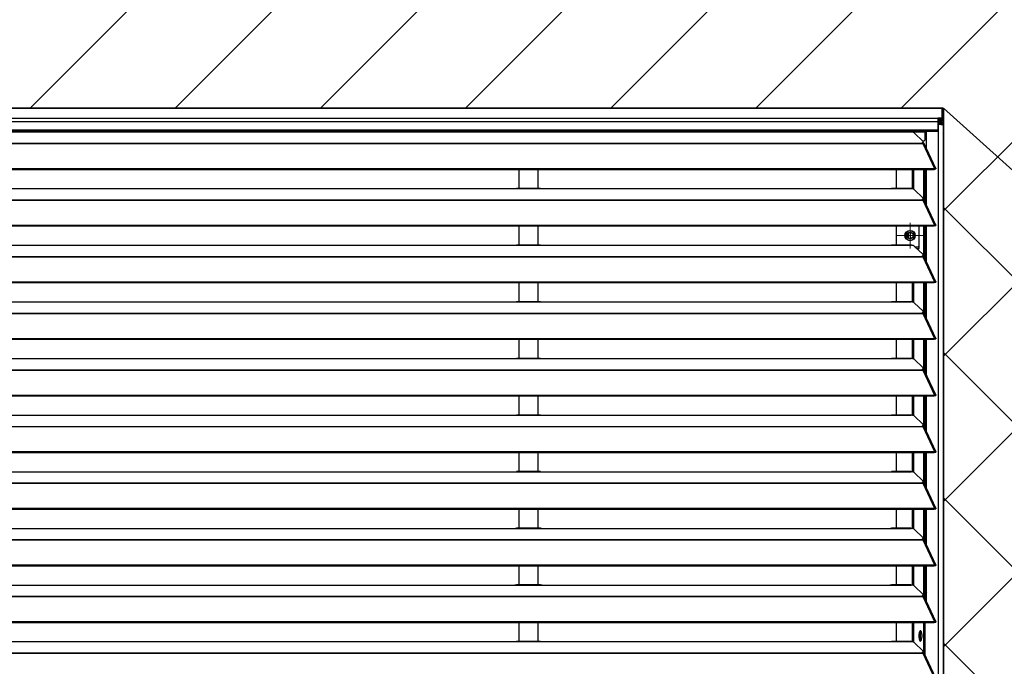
# Model space of a CAD drawing. Header units: millimetres. Extents: x 0 to 39025, y -31299 to 8400.
# Tile 207 of 209: x 15858 to 16619, y 6934 to 7433. Entities that reach past the tile are written whole.
import ezdxf

# ---------------------------------------------------------------- set-up
doc = ezdxf.new("R2010")
doc.units = ezdxf.units.MM
doc.layers.add('ODMIKI funkcionalni', color=253, linetype='Continuous')
doc.layers.add('ODMIKI varnostni', color=252, linetype='Continuous')

# ---------------------------------------------------------------- blocks, each defined once
blk = doc.blocks.new('SW_CENTERMARKSYMBOL_23')
at = {"color": 0, "linetype": 'Continuous', "lineweight": 18}
for p, q in [((0, 2.5), (0, 4.9585)), ((-2.5, 0), (-4.9585, 0)), ((0, 0), (-2.5, 0)), ((0, 0), (0, 2.5)), ((0, 0), (0, -2.5)), ((0, 0), (2.5, 0)), ((2.5, 0), (4.9585, 0)), ((0, -2.5), (0, -4.9585))]:
    blk.add_line(p, q, dxfattribs=at)
blk = doc.blocks.new('Adapt 2 S (zadaj)')
at = {"linetype": 'Continuous'}
for p, q in [((1148.95, 898.29), (1.05, 898.29)), ((1.05, 898.29), (1148.95, 898.29)), ((1148.95, 898.29), (1148.95, 898.27)), ((1148.95, 898.29), (1148.95, 898.29)), ((1148.95, 890.55), (1148.95, 898.27)), ((1150, 889.5), (1150, 897.22)), ((1.05, 890.55), (1148.95, 890.55)), ((1145.5, 887.65), (4.5, 887.65)), ((1148.95, 890.55), (1145.5, 890.55)), ((1145.5, 890.55), (1145.5, 887.65)), ((1148.95, 889.55), (1145.5, 889.55)), ((1145.85, 889.45), (1145.5, 889.46)), ((1145.85, 888.45), (1145.5, 888.46)), ((1145.5, 887.65), (1145.5, 881.54)), ((1146.1, 887.33), (1145.5, 887.37)), ((1146.1, 886.33), (1145.5, 886.37)), ((1147.05, 886.03), (1145.5, 886.14)), ((1146.1, 886.03), (1145.5, 886.07)), ((1145.85, 889.45), (1145.85, 888.45)), ((1145.85, 889.45), (1148.95, 889.45)), ((1145.85, 888.45), (1148.95, 888.45)), ((1148, 887.34), (1146.1, 887.33)), ((1146.1, 886.33), (1146.1, 887.33)), ((1148, 886.34), (1146.1, 886.33)), ((1146.1, 886.03), (1147.05, 886.03)), ((1146.1, 16.6), (1146.1, 886.03)), ((1148, 885.73), (1147.99, 885.73)), ((1148, 888.45), (1148, 887.34)), ((1148, 887.34), (1148, 886.34)), ((1148.95, 890.55), (1148.95, 890.55)), ((1148.95, 890.55), (1148.95, 889.55)), ((1148.95, 889.45), (1148.95, 889.55)), ((1148.95, 889.45), (1148.95, 888.45)), ((1150, 889.5), (1150, 885.35)), ((1150, 16.6), (1150, 885.35)), ((4.5, 881.54), (1145.5, 881.54)), ((4.5, 880.49), (1145.5, 880.49)), ((247, 879.85), (818, 879.85)), ((818, 879.85), (840, 879.85)), ((838.31, 879.93), (819.65, 879.93)), ((840, 879.85), (1108, 879.85)), ((1098.95, 879.85), (1098.95, 880.49)), ((1105.75, 879.85), (1105.75, 880.49)), ((1105.75, 879.85), (1108, 879.85)), ((1108, 879.85), (1125, 879.85)), ((1124.76, 879.93), (1109.65, 879.93)), ((1113.75, 880.49), (1113.75, 879.93)), ((1125.36, 879.85), (1130.75, 879.85)), ((1127.16, 879.23), (1134.16, 872.58)), ((1130.75, 879.85), (1130.75, 880.49)), ((1130.75, 879.85), (1135.75, 879.85)), ((1135.75, 879.85), (1135.75, 880.49)), ((1135.75, 873.85), (1135.75, 879.85)), ((1136.71, 867.36), (1136.71, 880.49)), ((1145.5, 881.54), (1145.5, 880.49)), ((16.21, 871.18), (1133.33, 871.18)), ((16.21, 870.96), (1133.33, 870.96)), ((1133.33, 871.61), (1133.33, 871.18)), ((1133.33, 871.18), (1133.33, 870.96)), ((1133.33, 870.96), (1133.89, 870.96)), ((1133.81, 870.96), (1133.77, 871.01)), ((1134.75, 872.85), (1133.88, 872.85)), ((1133.89, 870.97), (1133.89, 870.96)), ((1133.89, 870.96), (1133.89, 870.97)), ((1133.89, 870.96), (1142.81, 851.64)), ((1134.39, 871.14), (1134.21, 871.31)), ((1134.3, 871.54), (1134.3, 872.3)), ((1134.75, 872.85), (1135.75, 873.85)), ((1143.96, 851.66), (1135.06, 870.95)), ((7.21, 851.63), (1142.79, 851.63)), ((7.21, 850.98), (1142.79, 850.98)), ((821.5, 850.98), (821.5, 836.18)), ((836.5, 836.18), (836.5, 850.98)), ((1113.49, 836.18), (1113.49, 850.98)), ((1126.04, 835.95), (1126.04, 850.98)), ((1126.99, 835.6), (1126.99, 850.98)), ((1134.67, 827.41), (1134.67, 850.98)), ((1135.62, 825.99), (1135.62, 850.98)), ((1136.71, 823.61), (1136.71, 850.98)), ((1142.81, 851.64), (1142.79, 851.63)), ((1142.79, 850.98), (1142.79, 851.63)), ((1142.81, 850.99), (1142.79, 850.98)), ((1142.81, 850.99), (1142.81, 851.64)), ((1143.13, 851.27), (1143.89, 851.27)), ((247, 836.1), (818, 836.1)), ((818, 836.1), (840, 836.1)), ((838.31, 836.18), (819.65, 836.18)), ((840, 836.1), (1108, 836.1)), ((1108, 836.1), (1125, 836.1)), ((1124.76, 836.18), (1109.65, 836.18)), ((1127.16, 835.48), (1134.16, 828.83)), ((16.21, 827.43), (1133.33, 827.43)), ((16.21, 827.21), (1133.33, 827.21)), ((1133.33, 827.86), (1133.33, 827.43)), ((1133.33, 827.43), (1133.33, 827.21)), ((1133.33, 827.21), (1133.89, 827.21)), ((1133.81, 827.21), (1133.77, 827.26)), ((1133.89, 827.22), (1133.89, 827.21)), ((1133.89, 827.21), (1133.89, 827.22)), ((1133.89, 827.21), (1142.81, 807.89)), ((1134.39, 827.39), (1134.21, 827.56)), ((1134.3, 827.79), (1134.3, 828.55)), ((1143.96, 807.91), (1135.06, 827.2)), ((1136.71, 824.49), (1136.48, 824.12)), ((7.21, 807.88), (1142.79, 807.88)), ((7.21, 807.23), (1142.79, 807.23)), ((821.5, 807.23), (821.5, 792.43)), ((836.5, 792.43), (836.5, 807.23)), ((1113.49, 792.43), (1113.49, 807.23)), ((1131.04, 789.85), (1131.04, 807.23)), ((1134.67, 783.66), (1134.67, 807.23)), ((1135.62, 782.24), (1135.62, 807.23)), ((1136.71, 779.86), (1136.71, 807.23)), ((1142.81, 807.89), (1142.79, 807.88)), ((1142.79, 807.23), (1142.79, 807.88)), ((1142.81, 807.24), (1142.79, 807.23)), ((1142.81, 807.24), (1142.81, 807.89)), ((1143.13, 807.52), (1143.89, 807.52)), ((1122.5, 797.93), (1122.5, 801.77)), ((1122.5, 801.77), (1122.5, 797.93)), ((1124, 802.31), (1124, 797.39)), ((247, 792.35), (818, 792.35)), ((818, 792.35), (840, 792.35)), ((838.31, 792.43), (819.65, 792.43)), ((840, 792.35), (1108, 792.35)), ((1108, 792.35), (1125, 792.35)), ((1124.76, 792.43), (1109.65, 792.43)), ((1124, 798.3), (1125.79, 798.12)), ((1125, 798.24), (1125, 797.59)), ((1130.04, 790.85), (1131.04, 791.85)), ((1127.16, 791.73), (1134.16, 785.08)), ((1130.04, 790.85), (1128.09, 790.85)), ((1129.14, 789.85), (1131.04, 789.85)), ((1134.3, 784.04), (1134.3, 784.8)), ((16.21, 783.68), (1133.33, 783.68)), ((16.21, 783.46), (1133.33, 783.46)), ((1133.33, 784.11), (1133.33, 783.68)), ((1133.33, 783.68), (1133.33, 783.46)), ((1133.33, 783.46), (1133.89, 783.46)), ((1133.81, 783.46), (1133.77, 783.51)), ((1133.89, 783.47), (1133.89, 783.46)), ((1133.89, 783.46), (1133.89, 783.47)), ((1133.89, 783.46), (1142.81, 764.14)), ((1134.39, 783.64), (1134.21, 783.81)), ((1143.96, 764.16), (1135.06, 783.45)), ((7.21, 764.13), (1142.79, 764.13)), ((7.21, 763.48), (1142.79, 763.48)), ((821.5, 763.48), (821.5, 748.68)), ((836.5, 748.68), (836.5, 763.48)), ((1113.49, 748.68), (1113.49, 763.48)), ((1126.04, 748.45), (1126.04, 763.48)), ((1126.99, 748.1), (1126.99, 763.48)), ((1134.67, 739.91), (1134.67, 763.48)), ((1135.62, 738.49), (1135.62, 763.48)), ((1136.71, 736.11), (1136.71, 763.48)), ((1142.81, 764.14), (1142.79, 764.13)), ((1142.79, 763.48), (1142.79, 764.13)), ((1142.81, 763.49), (1142.79, 763.48)), ((1142.81, 763.49), (1142.81, 764.14)), ((1143.13, 763.77), (1143.89, 763.77)), ((247, 748.6), (818, 748.6)), ((818, 748.6), (840, 748.6)), ((838.31, 748.68), (819.65, 748.68)), ((840, 748.6), (1108, 748.6)), ((1108, 748.6), (1125, 748.6)), ((1124.76, 748.68), (1109.65, 748.68)), ((1127.16, 747.98), (1134.16, 741.33)), ((16.21, 739.93), (1133.33, 739.93)), ((16.21, 739.71), (1133.33, 739.71)), ((1133.33, 740.36), (1133.33, 739.93)), ((1133.33, 739.93), (1133.33, 739.71)), ((1133.33, 739.71), (1133.89, 739.71)), ((1133.81, 739.71), (1133.77, 739.76)), ((1133.89, 739.72), (1133.89, 739.71)), ((1133.89, 739.71), (1133.89, 739.72)), ((1133.89, 739.71), (1142.81, 720.39)), ((1134.39, 739.89), (1134.21, 740.06)), ((1134.3, 740.29), (1134.3, 741.05)), ((1143.96, 720.41), (1135.06, 739.7)), ((7.21, 720.38), (1142.79, 720.38)), ((7.21, 719.73), (1142.79, 719.73)), ((821.5, 719.73), (821.5, 704.93)), ((836.5, 704.93), (836.5, 719.73)), ((1113.49, 704.93), (1113.49, 719.73)), ((1126.04, 704.7), (1126.04, 719.73)), ((1126.99, 704.35), (1126.99, 719.73)), ((1134.67, 696.16), (1134.67, 719.73)), ((1135.62, 694.74), (1135.62, 719.73)), ((1136.71, 692.36), (1136.71, 719.73)), ((1142.81, 720.39), (1142.79, 720.38)), ((1142.79, 719.73), (1142.79, 720.38)), ((1142.81, 719.74), (1142.79, 719.73)), ((1142.81, 719.74), (1142.81, 720.39)), ((1143.13, 720.02), (1143.89, 720.02)), ((247, 704.85), (818, 704.85)), ((818, 704.85), (840, 704.85)), ((838.31, 704.93), (819.65, 704.93)), ((840, 704.85), (1108, 704.85)), ((1108, 704.85), (1125, 704.85)), ((1124.76, 704.93), (1109.65, 704.93)), ((1127.16, 704.23), (1134.16, 697.58)), ((16.21, 696.18), (1133.33, 696.18)), ((16.21, 695.96), (1133.33, 695.96)), ((1133.33, 696.61), (1133.33, 696.18)), ((1133.33, 696.18), (1133.33, 695.96)), ((1133.33, 695.96), (1133.89, 695.96)), ((1133.81, 695.96), (1133.77, 696.01)), ((1133.89, 695.97), (1133.89, 695.96)), ((1133.89, 695.96), (1133.89, 695.97)), ((1133.89, 695.96), (1142.81, 676.64)), ((1134.39, 696.14), (1134.21, 696.31)), ((1134.3, 696.54), (1134.3, 697.3)), ((1143.96, 676.66), (1135.06, 695.95)), ((7.21, 676.63), (1142.79, 676.63)), ((7.21, 675.98), (1142.79, 675.98)), ((821.5, 675.98), (821.5, 661.18)), ((836.5, 661.18), (836.5, 675.98)), ((1113.49, 661.18), (1113.49, 675.98)), ((1126.04, 660.95), (1126.04, 675.98)), ((1126.99, 660.6), (1126.99, 675.98)), ((1134.67, 652.41), (1134.67, 675.98)), ((1135.62, 650.99), (1135.62, 675.98)), ((1136.71, 648.61), (1136.71, 675.98)), ((1142.81, 676.64), (1142.79, 676.63)), ((1142.79, 675.98), (1142.79, 676.63)), ((1142.81, 675.99), (1142.79, 675.98)), ((1142.81, 675.99), (1142.81, 676.64)), ((1143.13, 676.27), (1143.89, 676.27)), ((247, 661.1), (818, 661.1)), ((818, 661.1), (840, 661.1)), ((838.31, 661.18), (819.65, 661.18)), ((840, 661.1), (1108, 661.1)), ((1108, 661.1), (1125, 661.1)), ((1124.76, 661.18), (1109.65, 661.18)), ((1127.16, 660.48), (1134.16, 653.83)), ((16.21, 652.43), (1133.33, 652.43)), ((16.21, 652.21), (1133.33, 652.21)), ((1133.33, 652.86), (1133.33, 652.43)), ((1133.33, 652.43), (1133.33, 652.21)), ((1133.33, 652.21), (1133.89, 652.21)), ((1133.81, 652.21), (1133.77, 652.26)), ((1133.89, 652.22), (1133.89, 652.21)), ((1133.89, 652.21), (1133.89, 652.22)), ((1133.89, 652.21), (1142.81, 632.89)), ((1134.39, 652.39), (1134.21, 652.56)), ((1134.3, 652.79), (1134.3, 653.55)), ((1143.96, 632.91), (1135.06, 652.2)), ((7.21, 632.88), (1142.79, 632.88)), ((7.21, 632.23), (1142.79, 632.23)), ((821.5, 632.23), (821.5, 617.43)), ((836.5, 617.43), (836.5, 632.23)), ((1113.49, 617.43), (1113.49, 632.23)), ((1126.04, 617.2), (1126.04, 632.23)), ((1126.99, 616.85), (1126.99, 632.23)), ((1134.67, 608.66), (1134.67, 632.23)), ((1135.62, 607.24), (1135.62, 632.23)), ((1136.71, 604.86), (1136.71, 632.23)), ((1142.81, 632.89), (1142.79, 632.88)), ((1142.79, 632.23), (1142.79, 632.88)), ((1142.81, 632.24), (1142.79, 632.23)), ((1142.81, 632.24), (1142.81, 632.89)), ((1143.13, 632.52), (1143.89, 632.52)), ((247, 617.35), (818, 617.35)), ((818, 617.35), (840, 617.35)), ((838.31, 617.43), (819.65, 617.43)), ((840, 617.35), (1108, 617.35)), ((1108, 617.35), (1125, 617.35)), ((1124.76, 617.43), (1109.65, 617.43)), ((1127.16, 616.73), (1134.16, 610.08)), ((1133.33, 609.11), (1133.33, 608.68)), ((1134.3, 609.04), (1134.3, 609.8)), ((16.21, 608.68), (1133.33, 608.68)), ((16.21, 608.46), (1133.33, 608.46)), ((1133.33, 608.68), (1133.33, 608.46)), ((1133.33, 608.46), (1133.89, 608.46)), ((1133.81, 608.46), (1133.77, 608.51)), ((1133.89, 608.47), (1133.89, 608.46)), ((1133.89, 608.46), (1133.89, 608.47)), ((1133.89, 608.46), (1142.81, 589.14)), ((1134.39, 608.64), (1134.21, 608.81)), ((1143.96, 589.16), (1135.06, 608.45)), ((7.21, 589.13), (1142.79, 589.13)), ((7.21, 588.48), (1142.79, 588.48)), ((821.5, 588.48), (821.5, 573.68)), ((836.5, 573.68), (836.5, 588.48)), ((1113.49, 573.68), (1113.49, 588.48)), ((1126.04, 573.45), (1126.04, 588.48)), ((1126.99, 573.1), (1126.99, 588.48)), ((1134.67, 564.91), (1134.67, 588.48)), ((1135.62, 563.49), (1135.62, 588.48)), ((1136.71, 561.11), (1136.71, 588.48)), ((1142.81, 589.14), (1142.79, 589.13)), ((1142.79, 588.48), (1142.79, 589.13)), ((1142.81, 588.49), (1142.79, 588.48)), ((1142.81, 588.49), (1142.81, 589.14)), ((1143.13, 588.77), (1143.89, 588.77)), ((247, 573.6), (818, 573.6)), ((818, 573.6), (840, 573.6)), ((838.31, 573.68), (819.65, 573.68)), ((840, 573.6), (1108, 573.6)), ((1108, 573.6), (1125, 573.6)), ((1124.76, 573.68), (1109.65, 573.68)), ((1127.16, 572.98), (1134.16, 566.33)), ((16.21, 564.93), (1133.33, 564.93)), ((16.21, 564.71), (1133.33, 564.71)), ((1133.33, 565.36), (1133.33, 564.93)), ((1133.33, 564.93), (1133.33, 564.71)), ((1133.33, 564.71), (1133.89, 564.71)), ((1133.81, 564.71), (1133.77, 564.76)), ((1133.89, 564.72), (1133.89, 564.71)), ((1133.89, 564.71), (1133.89, 564.72)), ((1133.89, 564.71), (1142.81, 545.39)), ((1134.39, 564.89), (1134.21, 565.06)), ((1134.3, 565.29), (1134.3, 566.05)), ((1143.96, 545.41), (1135.06, 564.7)), ((7.21, 545.38), (1142.79, 545.38)), ((7.21, 544.73), (1142.79, 544.73)), ((821.5, 544.73), (821.5, 529.93)), ((836.5, 529.93), (836.5, 544.73)), ((1113.49, 529.93), (1113.49, 544.73)), ((1126.04, 529.7), (1126.04, 544.73)), ((1126.99, 529.35), (1126.99, 544.73)), ((1134.67, 521.16), (1134.67, 544.73)), ((1135.62, 519.74), (1135.62, 544.73)), ((1136.71, 517.36), (1136.71, 544.73)), ((1142.81, 545.39), (1142.79, 545.38)), ((1142.79, 544.73), (1142.79, 545.38)), ((1142.81, 544.74), (1142.79, 544.73)), ((1142.81, 544.74), (1142.81, 545.39)), ((1143.13, 545.02), (1143.89, 545.02)), ((247, 529.85), (818, 529.85)), ((818, 529.85), (840, 529.85)), ((838.31, 529.93), (819.65, 529.93)), ((840, 529.85), (1108, 529.85)), ((1108, 529.85), (1125, 529.85)), ((1124.76, 529.93), (1109.65, 529.93)), ((1127.16, 529.23), (1134.16, 522.58)), ((16.21, 521.18), (1133.33, 521.18)), ((16.21, 520.96), (1133.33, 520.96)), ((1133.33, 521.61), (1133.33, 521.18)), ((1133.33, 521.18), (1133.33, 520.96)), ((1133.33, 520.96), (1133.89, 520.96)), ((1133.81, 520.96), (1133.77, 521.01)), ((1133.89, 520.97), (1133.89, 520.96)), ((1133.89, 520.96), (1133.89, 520.97)), ((1133.89, 520.96), (1142.81, 501.64)), ((1134.39, 521.14), (1134.21, 521.31)), ((1134.3, 521.54), (1134.3, 522.3)), ((1143.96, 501.66), (1135.06, 520.95)), ((7.21, 501.63), (1142.79, 501.63)), ((7.21, 500.98), (1142.79, 500.98)), ((821.5, 500.98), (821.5, 486.18)), ((836.5, 486.18), (836.5, 500.98)), ((1113.49, 486.18), (1113.49, 500.98)), ((1126.04, 485.95), (1126.04, 500.98)), ((1126.99, 485.6), (1126.99, 500.98)), ((1134.67, 477.41), (1134.67, 500.98)), ((1135.62, 475.99), (1135.62, 500.98)), ((1142.81, 501.64), (1142.79, 501.63)), ((1142.79, 500.98), (1142.79, 501.63)), ((1142.81, 500.99), (1142.79, 500.98)), ((1142.81, 500.99), (1142.81, 501.64)), ((1143.13, 501.27), (1143.89, 501.27)), ((1131.92, 488.76), (1131.92, 492.35)), ((1132.2, 492.63), (1132.81, 493.78)), ((1132.2, 488.48), (1132.2, 492.63)), ((1132.2, 492.63), (1133.13, 492.63)), ((1132.81, 487.33), (1132.2, 488.48)), ((1132.2, 488.48), (1133.13, 488.48)), ((247, 486.1), (818, 486.1)), ((818, 486.1), (840, 486.1)), ((838.31, 486.18), (819.65, 486.18)), ((840, 486.1), (1108, 486.1)), ((1108, 486.1), (1125, 486.1)), ((1124.76, 486.18), (1109.65, 486.18)), ((1127.16, 485.48), (1134.16, 478.83)), ((16.21, 477.43), (1133.33, 477.43)), ((16.21, 477.21), (1133.33, 477.21)), ((1133.33, 477.86), (1133.33, 477.43)), ((1133.33, 477.43), (1133.33, 477.21)), ((1133.33, 477.21), (1133.89, 477.21)), ((1133.81, 477.21), (1133.77, 477.26)), ((1133.89, 477.22), (1133.89, 477.21)), ((1133.89, 477.21), (1133.89, 477.22)), ((1133.89, 477.21), (1142.81, 457.89)), ((1134.39, 477.39), (1134.21, 477.56)), ((1134.3, 477.79), (1134.3, 478.55)), ((1143.96, 457.91), (1135.06, 477.2))]:
    blk.add_line(p, q, dxfattribs=at)
at = {"linetype": 'Continuous', "flags": 128}
for points in [[(1133.33, 871.61), (1133.63, 871.71), (1133.87, 871.82), (1134.07, 871.94), (1134.21, 872.06), (1134.28, 872.19), (1134.3, 872.32), (1134.26, 872.45), (1134.16, 872.58)], [(1133.33, 827.86), (1133.63, 827.96), (1133.87, 828.07), (1134.07, 828.19), (1134.21, 828.31), (1134.28, 828.44), (1134.3, 828.57), (1134.26, 828.7), (1134.16, 828.83)], [(1133.33, 784.11), (1133.63, 784.21), (1133.87, 784.32), (1134.07, 784.44), (1134.21, 784.56), (1134.28, 784.69), (1134.3, 784.82), (1134.26, 784.95), (1134.16, 785.08)], [(1133.33, 740.36), (1133.63, 740.46), (1133.87, 740.57), (1134.07, 740.69), (1134.21, 740.81), (1134.28, 740.94), (1134.3, 741.07), (1134.26, 741.2), (1134.16, 741.33)], [(1133.33, 696.61), (1133.63, 696.71), (1133.87, 696.82), (1134.07, 696.94), (1134.21, 697.06), (1134.28, 697.19), (1134.3, 697.32), (1134.26, 697.45), (1134.16, 697.58)], [(1133.33, 652.86), (1133.63, 652.96), (1133.87, 653.07), (1134.07, 653.19), (1134.21, 653.31), (1134.28, 653.44), (1134.3, 653.57), (1134.26, 653.7), (1134.16, 653.83)], [(1133.33, 609.11), (1133.63, 609.21), (1133.87, 609.32), (1134.07, 609.44), (1134.21, 609.56), (1134.28, 609.69), (1134.3, 609.82), (1134.26, 609.95), (1134.16, 610.08)], [(1133.33, 565.36), (1133.63, 565.46), (1133.87, 565.57), (1134.07, 565.69), (1134.21, 565.81), (1134.28, 565.94), (1134.3, 566.07), (1134.26, 566.2), (1134.16, 566.33)], [(1133.33, 521.61), (1133.63, 521.71), (1133.87, 521.82), (1134.07, 521.94), (1134.21, 522.06), (1134.28, 522.19), (1134.3, 522.32), (1134.26, 522.45), (1134.16, 522.58)], [(1130.84, 490.56), (1130.9, 489.38), (1131.06, 488.3), (1131.31, 487.43), (1131.62, 486.83), (1131.98, 486.57), (1132.35, 486.66), (1132.69, 487.09), (1132.98, 487.83), (1133.19, 488.82), (1133.3, 489.96), (1133.3, 491.15), (1133.19, 492.29), (1132.98, 493.28), (1132.69, 494.02), (1132.35, 494.46), (1131.98, 494.54), (1131.62, 494.28), (1131.31, 493.68), (1131.06, 492.81), (1130.9, 491.73), (1130.84, 490.56)], [(1133.33, 477.86), (1133.63, 477.96), (1133.87, 478.07), (1134.07, 478.19), (1134.21, 478.31), (1134.28, 478.44), (1134.3, 478.57), (1134.26, 478.7), (1134.16, 478.83)]]:
    blk.add_lwpolyline(points, dxfattribs=at)
at = {"linetype": 'Continuous'}
for radius in [4, 2.46]:
    blk.add_circle((1124.04, 799.85), radius, dxfattribs=at)
for centre, radius, start, end in [((1148.95, 897.22), 1.05, 0.00682, 90.00682), ((1148.95, 889.5), 1.05, 269.98903, 90.01097), ((1148.95, 889.5), 0.05, 269.98903, 90.01097), ((1133.5, 871.8), 0.849, 281.70391, 342.12524), ((1133.5, 828.05), 0.849, 281.70391, 342.12524), ((1124.04, 799.85), 3.6, 30, 210), ((1124.04, 799.85), 3.6, 210, 30), ((1133.5, 784.3), 0.849, 281.70391, 342.12524), ((1133.5, 740.55), 0.849, 281.70391, 342.12524), ((1133.5, 696.8), 0.849, 281.70391, 342.12524), ((1133.5, 653.05), 0.849, 281.70391, 342.12524), ((1133.5, 609.3), 0.849, 281.70391, 342.12524), ((1133.5, 565.55), 0.849, 281.70391, 342.12524), ((1133.5, 521.8), 0.849, 281.70391, 342.12524), ((1142.5, 520.55), 7, 145.77331, 169.55125), ((1138.85, 491.03), 7.08, 152.91566, 183.80542), ((1138.85, 490.09), 7.08, 176.19458, 207.08434), ((1133.5, 478.05), 0.849, 281.70391, 342.12524)]:
    blk.add_arc(centre, radius, start, end, dxfattribs=at)
for points, knots in [([(1146.1, 886.03), (1146.17, 886), (1146.28, 885.97), (1146.58, 885.92), (1146.75, 885.89), (1147.16, 885.83), (1147.38, 885.8), (1147.84, 885.75), (1148.08, 885.72), (1148.55, 885.66), (1148.77, 885.63), (1149.18, 885.57), (1149.37, 885.55), (1149.67, 885.49), (1149.79, 885.46), (1149.96, 885.4), (1150, 885.37), (1150, 885.35)], [0, 0, 0, 0, 0.125, 0.125, 0.25, 0.25, 0.375, 0.375, 0.5, 0.5, 0.625, 0.625, 0.75, 0.75, 0.875, 0.875, 1, 1, 1, 1]), ([(1147.05, 886.03), (1147.1, 886), (1147.19, 885.95), (1147.47, 885.86), (1147.75, 885.79), (1147.93, 885.74), (1147.99, 885.73)], [0, 0, 0, 0, 0.283033, 0.566066, 0.849098, 1, 1, 1, 1]), ([(1150, 885.35), (1150, 885.61), (1149.95, 885.87), (1149.75, 886.35), (1149.6, 886.57), (1149.23, 886.94), (1149.01, 887.09), (1148.52, 887.29), (1148.26, 887.34), (1148, 887.34)], [0, 0, 0, 0, 0.25, 0.25, 0.5, 0.5, 0.75, 0.75, 1, 1, 1, 1]), ([(1148.95, 885.61), (1148.94, 885.65), (1148.91, 885.82), (1148.72, 886.06), (1148.39, 886.3), (1148.13, 886.32), (1148, 886.34)], [0, 0, 0, 0, 0.094838, 0.396558, 0.698279, 1, 1, 1, 1]), ([(818, 879.85), (818.39, 879.87), (818.98, 879.91), (819.48, 879.9), (819.65, 879.9)], [0, 0, 0, 0, 0.650514, 1, 1, 1, 1]), ([(838.31, 879.91), (838.48, 879.91), (839, 879.91), (839.6, 879.87), (840, 879.85)], [0, 0, 0, 0, 0.333156, 1, 1, 1, 1]), ([(1108, 879.85), (1108.39, 879.87), (1108.98, 879.91), (1109.48, 879.9), (1109.65, 879.9)], [0, 0, 0, 0, 0.6505142, 1, 1, 1, 1]), ([(1124.76, 879.9), (1124.8, 879.91), (1124.87, 879.92), (1124.95, 879.88), (1124.99, 879.86), (1125, 879.85)], [0, 0, 0, 0, 0.507219, 0.829595, 1, 1, 1, 1]), ([(1127.16, 879.23), (1127.15, 879.25), (1127.11, 879.28), (1127.05, 879.32), (1126.99, 879.37), (1126.92, 879.41), (1126.8, 879.47), (1126.61, 879.55), (1126.35, 879.63), (1126.05, 879.71), (1125.76, 879.76), (1125.49, 879.8), (1125.25, 879.83), (1125.08, 879.84), (1125, 879.85)], [0, 0, 0, 0, 0.05012, 0.100056, 0.149941, 0.199906, 0.250083, 0.374963, 0.500023, 0.624903, 0.749964, 0.833371, 0.916513, 1, 1, 1, 1]), ([(1135.03, 870.94), (1135.01, 870.99), (1134.96, 871.12), (1134.64, 871.2), (1134.24, 871.15), (1133.98, 871.01), (1133.89, 870.97)], [0, 0, 0, 0, 0.193751, 0.509949, 0.826144, 1, 1, 1, 1]), ([(1142.81, 851.64), (1142.9, 851.69), (1143, 851.74), (1143.18, 851.81), (1143.27, 851.84), (1143.44, 851.87), (1143.52, 851.87), (1143.66, 851.86), (1143.73, 851.84), (1143.84, 851.8), (1143.88, 851.77), (1143.95, 851.69), (1143.97, 851.65), (1144, 851.5), (1143.97, 851.38), (1143.89, 851.27)], [0, 0, 0, 0, 0.125, 0.125, 0.25, 0.25, 0.375, 0.375, 0.5, 0.5, 0.625, 0.625, 0.75, 0.75, 1, 1, 1, 1]), ([(1142.81, 850.99), (1142.9, 851.08), (1143.08, 851.27), (1143.24, 851.34), (1143.22, 851.32), (1143.21, 851.31)], [0, 0, 0, 0, 0.429945, 0.861138, 1, 1, 1, 1]), ([(818, 836.1), (818.39, 836.12), (818.98, 836.16), (819.48, 836.15), (819.65, 836.15)], [0, 0, 0, 0, 0.6505142, 1, 1, 1, 1]), ([(838.31, 836.16), (838.48, 836.16), (839, 836.16), (839.6, 836.12), (840, 836.1)], [0, 0, 0, 0, 0.333156, 1, 1, 1, 1]), ([(1108, 836.1), (1108.39, 836.12), (1108.98, 836.16), (1109.48, 836.15), (1109.65, 836.15)], [0, 0, 0, 0, 0.650514, 1, 1, 1, 1]), ([(1124.76, 836.15), (1124.8, 836.16), (1124.87, 836.17), (1124.95, 836.13), (1124.99, 836.11), (1125, 836.1)], [0, 0, 0, 0, 0.507219, 0.829595, 1, 1, 1, 1]), ([(1127.16, 835.48), (1127.15, 835.5), (1127.11, 835.53), (1127.05, 835.57), (1126.99, 835.62), (1126.92, 835.66), (1126.8, 835.72), (1126.61, 835.8), (1126.35, 835.88), (1126.05, 835.96), (1125.76, 836.01), (1125.49, 836.05), (1125.25, 836.08), (1125.08, 836.09), (1125, 836.1)], [0, 0, 0, 0, 0.05012, 0.100056, 0.149941, 0.199906, 0.250083, 0.374963, 0.500023, 0.624903, 0.749964, 0.833371, 0.916513, 1, 1, 1, 1]), ([(1135.03, 827.19), (1135.01, 827.24), (1134.96, 827.37), (1134.64, 827.45), (1134.24, 827.4), (1133.98, 827.26), (1133.89, 827.22)], [0, 0, 0, 0, 0.193751, 0.509949, 0.826144, 1, 1, 1, 1]), ([(1142.81, 807.89), (1142.9, 807.94), (1143, 807.99), (1143.18, 808.06), (1143.27, 808.09), (1143.44, 808.12), (1143.52, 808.12), (1143.66, 808.11), (1143.73, 808.09), (1143.84, 808.05), (1143.88, 808.02), (1143.95, 807.94), (1143.97, 807.9), (1144, 807.75), (1143.97, 807.63), (1143.89, 807.52)], [0, 0, 0, 0, 0.125, 0.125, 0.25, 0.25, 0.375, 0.375, 0.5, 0.5, 0.625, 0.625, 0.75, 0.75, 1, 1, 1, 1]), ([(1142.81, 807.24), (1142.9, 807.33), (1143.08, 807.52), (1143.24, 807.59), (1143.22, 807.57), (1143.21, 807.56)], [0, 0, 0, 0, 0.429945, 0.861138, 1, 1, 1, 1]), ([(818, 792.35), (818.39, 792.37), (818.98, 792.41), (819.48, 792.4), (819.65, 792.4)], [0, 0, 0, 0, 0.650514, 1, 1, 1, 1]), ([(838.31, 792.41), (838.48, 792.41), (839, 792.41), (839.6, 792.37), (840, 792.35)], [0, 0, 0, 0, 0.3331558, 1, 1, 1, 1]), ([(1108, 792.35), (1108.39, 792.37), (1108.98, 792.41), (1109.48, 792.4), (1109.65, 792.4)], [0, 0, 0, 0, 0.650514, 1, 1, 1, 1]), ([(1124.76, 792.4), (1124.8, 792.41), (1124.87, 792.42), (1124.95, 792.38), (1124.99, 792.36), (1125, 792.35)], [0, 0, 0, 0, 0.507219, 0.829595, 1, 1, 1, 1]), ([(1127.16, 791.73), (1127.15, 791.75), (1127.11, 791.78), (1127.05, 791.82), (1126.99, 791.87), (1126.92, 791.91), (1126.8, 791.97), (1126.61, 792.05), (1126.35, 792.13), (1126.05, 792.21), (1125.76, 792.26), (1125.49, 792.3), (1125.25, 792.33), (1125.08, 792.34), (1125, 792.35)], [0, 0, 0, 0, 0.05012, 0.100056, 0.149941, 0.199906, 0.250083, 0.374963, 0.500023, 0.624903, 0.749964, 0.833371, 0.916513, 1, 1, 1, 1]), ([(1135.03, 783.44), (1135.01, 783.49), (1134.96, 783.62), (1134.64, 783.7), (1134.24, 783.65), (1133.98, 783.51), (1133.89, 783.47)], [0, 0, 0, 0, 0.193751, 0.509949, 0.826144, 1, 1, 1, 1]), ([(1142.81, 764.14), (1142.9, 764.19), (1143, 764.24), (1143.18, 764.31), (1143.27, 764.34), (1143.44, 764.37), (1143.52, 764.37), (1143.66, 764.36), (1143.73, 764.34), (1143.84, 764.3), (1143.88, 764.27), (1143.95, 764.19), (1143.97, 764.15), (1144, 764), (1143.97, 763.88), (1143.89, 763.77)], [0, 0, 0, 0, 0.125, 0.125, 0.25, 0.25, 0.375, 0.375, 0.5, 0.5, 0.625, 0.625, 0.75, 0.75, 1, 1, 1, 1]), ([(1142.81, 763.49), (1142.9, 763.58), (1143.08, 763.77), (1143.24, 763.84), (1143.22, 763.82), (1143.21, 763.81)], [0, 0, 0, 0, 0.429945, 0.861138, 1, 1, 1, 1]), ([(818, 748.6), (818.39, 748.62), (818.98, 748.66), (819.48, 748.65), (819.65, 748.65)], [0, 0, 0, 0, 0.6505142, 1, 1, 1, 1]), ([(838.31, 748.66), (838.48, 748.66), (839, 748.66), (839.6, 748.62), (840, 748.6)], [0, 0, 0, 0, 0.333156, 1, 1, 1, 1]), ([(1108, 748.6), (1108.39, 748.62), (1108.98, 748.66), (1109.48, 748.65), (1109.65, 748.65)], [0, 0, 0, 0, 0.6505142, 1, 1, 1, 1]), ([(1124.76, 748.65), (1124.8, 748.66), (1124.87, 748.67), (1124.95, 748.63), (1124.99, 748.61), (1125, 748.6)], [0, 0, 0, 0, 0.507219, 0.829595, 1, 1, 1, 1]), ([(1127.16, 747.98), (1127.15, 748), (1127.11, 748.03), (1127.05, 748.07), (1126.99, 748.12), (1126.92, 748.16), (1126.8, 748.22), (1126.61, 748.3), (1126.35, 748.38), (1126.05, 748.46), (1125.76, 748.51), (1125.49, 748.55), (1125.25, 748.58), (1125.08, 748.59), (1125, 748.6)], [0, 0, 0, 0, 0.05012, 0.100056, 0.149941, 0.199906, 0.250083, 0.374963, 0.500023, 0.624903, 0.749964, 0.833371, 0.916513, 1, 1, 1, 1]), ([(1135.03, 739.69), (1135.01, 739.74), (1134.96, 739.87), (1134.64, 739.95), (1134.24, 739.9), (1133.98, 739.76), (1133.89, 739.72)], [0, 0, 0, 0, 0.193751, 0.509949, 0.826144, 1, 1, 1, 1]), ([(1142.81, 720.39), (1142.9, 720.44), (1143, 720.49), (1143.18, 720.56), (1143.27, 720.59), (1143.44, 720.62), (1143.52, 720.62), (1143.66, 720.61), (1143.73, 720.59), (1143.84, 720.55), (1143.88, 720.52), (1143.95, 720.44), (1143.97, 720.4), (1144, 720.25), (1143.97, 720.13), (1143.89, 720.02)], [0, 0, 0, 0, 0.125, 0.125, 0.25, 0.25, 0.375, 0.375, 0.5, 0.5, 0.625, 0.625, 0.75, 0.75, 1, 1, 1, 1]), ([(1142.81, 719.74), (1142.9, 719.83), (1143.08, 720.02), (1143.24, 720.09), (1143.22, 720.07), (1143.21, 720.06)], [0, 0, 0, 0, 0.429945, 0.861138, 1, 1, 1, 1]), ([(818, 704.85), (818.39, 704.87), (818.98, 704.91), (819.48, 704.9), (819.65, 704.9)], [0, 0, 0, 0, 0.6505142, 1, 1, 1, 1]), ([(838.31, 704.91), (838.48, 704.91), (839, 704.91), (839.6, 704.87), (840, 704.85)], [0, 0, 0, 0, 0.333156, 1, 1, 1, 1]), ([(1108, 704.85), (1108.39, 704.87), (1108.98, 704.91), (1109.48, 704.9), (1109.65, 704.9)], [0, 0, 0, 0, 0.6505142, 1, 1, 1, 1]), ([(1124.76, 704.9), (1124.8, 704.91), (1124.87, 704.92), (1124.95, 704.88), (1124.99, 704.86), (1125, 704.85)], [0, 0, 0, 0, 0.507219, 0.829595, 1, 1, 1, 1]), ([(1127.16, 704.23), (1127.15, 704.25), (1127.11, 704.28), (1127.05, 704.32), (1126.99, 704.37), (1126.92, 704.41), (1126.8, 704.47), (1126.61, 704.55), (1126.35, 704.63), (1126.05, 704.71), (1125.76, 704.76), (1125.49, 704.8), (1125.25, 704.83), (1125.08, 704.84), (1125, 704.85)], [0, 0, 0, 0, 0.05012, 0.100056, 0.149941, 0.199906, 0.250083, 0.374963, 0.500023, 0.624903, 0.749964, 0.833371, 0.916513, 1, 1, 1, 1]), ([(1135.03, 695.94), (1135.01, 695.99), (1134.96, 696.12), (1134.64, 696.2), (1134.24, 696.15), (1133.98, 696.01), (1133.89, 695.97)], [0, 0, 0, 0, 0.193751, 0.509949, 0.826144, 1, 1, 1, 1]), ([(1142.81, 676.64), (1142.9, 676.69), (1143, 676.74), (1143.18, 676.81), (1143.27, 676.84), (1143.44, 676.87), (1143.52, 676.87), (1143.66, 676.86), (1143.73, 676.84), (1143.84, 676.8), (1143.88, 676.77), (1143.95, 676.69), (1143.97, 676.65), (1144, 676.5), (1143.97, 676.38), (1143.89, 676.27)], [0, 0, 0, 0, 0.125, 0.125, 0.25, 0.25, 0.375, 0.375, 0.5, 0.5, 0.625, 0.625, 0.75, 0.75, 1, 1, 1, 1]), ([(1142.81, 675.99), (1142.9, 676.08), (1143.08, 676.27), (1143.24, 676.34), (1143.22, 676.32), (1143.21, 676.31)], [0, 0, 0, 0, 0.429945, 0.861138, 1, 1, 1, 1]), ([(818, 661.1), (818.39, 661.12), (818.98, 661.16), (819.48, 661.15), (819.65, 661.15)], [0, 0, 0, 0, 0.6505142, 1, 1, 1, 1]), ([(838.31, 661.16), (838.48, 661.16), (839, 661.16), (839.6, 661.12), (840, 661.1)], [0, 0, 0, 0, 0.333156, 1, 1, 1, 1]), ([(1108, 661.1), (1108.39, 661.12), (1108.98, 661.16), (1109.48, 661.15), (1109.65, 661.15)], [0, 0, 0, 0, 0.6505142, 1, 1, 1, 1]), ([(1124.76, 661.15), (1124.8, 661.16), (1124.87, 661.17), (1124.95, 661.13), (1124.99, 661.11), (1125, 661.1)], [0, 0, 0, 0, 0.507219, 0.829595, 1, 1, 1, 1]), ([(1127.16, 660.48), (1127.15, 660.5), (1127.11, 660.53), (1127.05, 660.57), (1126.99, 660.62), (1126.92, 660.66), (1126.8, 660.72), (1126.61, 660.8), (1126.35, 660.88), (1126.05, 660.96), (1125.76, 661.01), (1125.49, 661.05), (1125.25, 661.08), (1125.08, 661.09), (1125, 661.1)], [0, 0, 0, 0, 0.05012, 0.100056, 0.149941, 0.199906, 0.250083, 0.374963, 0.500023, 0.624903, 0.749964, 0.833371, 0.916513, 1, 1, 1, 1]), ([(1135.03, 652.19), (1135.01, 652.24), (1134.96, 652.37), (1134.64, 652.45), (1134.24, 652.4), (1133.98, 652.26), (1133.89, 652.22)], [0, 0, 0, 0, 0.193751, 0.509949, 0.826144, 1, 1, 1, 1]), ([(1142.81, 632.89), (1142.9, 632.94), (1143, 632.99), (1143.18, 633.06), (1143.27, 633.09), (1143.44, 633.12), (1143.52, 633.12), (1143.66, 633.11), (1143.73, 633.09), (1143.84, 633.05), (1143.88, 633.02), (1143.95, 632.94), (1143.97, 632.9), (1144, 632.75), (1143.97, 632.63), (1143.89, 632.52)], [0, 0, 0, 0, 0.125, 0.125, 0.25, 0.25, 0.375, 0.375, 0.5, 0.5, 0.625, 0.625, 0.75, 0.75, 1, 1, 1, 1]), ([(1142.81, 632.24), (1142.9, 632.33), (1143.08, 632.52), (1143.24, 632.59), (1143.22, 632.57), (1143.21, 632.56)], [0, 0, 0, 0, 0.429945, 0.861138, 1, 1, 1, 1]), ([(818, 617.35), (818.39, 617.37), (818.98, 617.41), (819.48, 617.4), (819.65, 617.4)], [0, 0, 0, 0, 0.650514, 1, 1, 1, 1]), ([(838.31, 617.41), (838.48, 617.41), (839, 617.41), (839.6, 617.37), (840, 617.35)], [0, 0, 0, 0, 0.3331558, 1, 1, 1, 1]), ([(1108, 617.35), (1108.39, 617.37), (1108.98, 617.41), (1109.48, 617.4), (1109.65, 617.4)], [0, 0, 0, 0, 0.650514, 1, 1, 1, 1]), ([(1124.76, 617.4), (1124.8, 617.41), (1124.87, 617.42), (1124.95, 617.38), (1124.99, 617.36), (1125, 617.35)], [0, 0, 0, 0, 0.507219, 0.829595, 1, 1, 1, 1]), ([(1127.16, 616.73), (1127.15, 616.75), (1127.11, 616.78), (1127.05, 616.82), (1126.99, 616.87), (1126.92, 616.91), (1126.8, 616.97), (1126.61, 617.05), (1126.35, 617.13), (1126.05, 617.21), (1125.76, 617.26), (1125.49, 617.3), (1125.25, 617.33), (1125.08, 617.34), (1125, 617.35)], [0, 0, 0, 0, 0.05012, 0.100056, 0.149941, 0.199906, 0.250083, 0.374963, 0.500023, 0.624903, 0.749964, 0.833371, 0.916513, 1, 1, 1, 1]), ([(1135.03, 608.44), (1135.01, 608.49), (1134.96, 608.62), (1134.64, 608.7), (1134.24, 608.65), (1133.98, 608.51), (1133.89, 608.47)], [0, 0, 0, 0, 0.193751, 0.509949, 0.826144, 1, 1, 1, 1]), ([(1142.81, 589.14), (1142.9, 589.19), (1143, 589.24), (1143.18, 589.31), (1143.27, 589.34), (1143.44, 589.37), (1143.52, 589.37), (1143.66, 589.36), (1143.73, 589.34), (1143.84, 589.3), (1143.88, 589.27), (1143.95, 589.19), (1143.97, 589.15), (1144, 589), (1143.97, 588.88), (1143.89, 588.77)], [0, 0, 0, 0, 0.125, 0.125, 0.25, 0.25, 0.375, 0.375, 0.5, 0.5, 0.625, 0.625, 0.75, 0.75, 1, 1, 1, 1]), ([(1142.81, 588.49), (1142.9, 588.58), (1143.08, 588.77), (1143.24, 588.84), (1143.22, 588.82), (1143.21, 588.81)], [0, 0, 0, 0, 0.429945, 0.861138, 1, 1, 1, 1]), ([(818, 573.6), (818.39, 573.62), (818.98, 573.66), (819.48, 573.65), (819.65, 573.65)], [0, 0, 0, 0, 0.6505142, 1, 1, 1, 1]), ([(838.31, 573.66), (838.48, 573.66), (839, 573.66), (839.6, 573.62), (840, 573.6)], [0, 0, 0, 0, 0.333156, 1, 1, 1, 1]), ([(1108, 573.6), (1108.39, 573.62), (1108.98, 573.66), (1109.48, 573.65), (1109.65, 573.65)], [0, 0, 0, 0, 0.650514, 1, 1, 1, 1]), ([(1124.76, 573.65), (1124.8, 573.66), (1124.87, 573.67), (1124.95, 573.63), (1124.99, 573.61), (1125, 573.6)], [0, 0, 0, 0, 0.507219, 0.829595, 1, 1, 1, 1]), ([(1127.16, 572.98), (1127.15, 573), (1127.11, 573.03), (1127.05, 573.07), (1126.99, 573.12), (1126.92, 573.16), (1126.8, 573.22), (1126.61, 573.3), (1126.35, 573.38), (1126.05, 573.46), (1125.76, 573.51), (1125.49, 573.55), (1125.25, 573.58), (1125.08, 573.59), (1125, 573.6)], [0, 0, 0, 0, 0.05012, 0.100056, 0.149941, 0.199906, 0.250083, 0.374963, 0.500023, 0.624903, 0.749964, 0.833371, 0.916513, 1, 1, 1, 1]), ([(1135.03, 564.69), (1135.01, 564.74), (1134.96, 564.87), (1134.64, 564.95), (1134.24, 564.9), (1133.98, 564.76), (1133.89, 564.72)], [0, 0, 0, 0, 0.193751, 0.509949, 0.826144, 1, 1, 1, 1]), ([(1142.81, 545.39), (1142.9, 545.44), (1143, 545.49), (1143.18, 545.56), (1143.27, 545.59), (1143.44, 545.62), (1143.52, 545.62), (1143.66, 545.61), (1143.73, 545.59), (1143.84, 545.55), (1143.88, 545.52), (1143.95, 545.44), (1143.97, 545.4), (1144, 545.25), (1143.97, 545.13), (1143.89, 545.02)], [0, 0, 0, 0, 0.125, 0.125, 0.25, 0.25, 0.375, 0.375, 0.5, 0.5, 0.625, 0.625, 0.75, 0.75, 1, 1, 1, 1]), ([(1142.81, 544.74), (1142.9, 544.83), (1143.08, 545.02), (1143.24, 545.09), (1143.22, 545.07), (1143.21, 545.06)], [0, 0, 0, 0, 0.429945, 0.861138, 1, 1, 1, 1]), ([(818, 529.85), (818.39, 529.87), (818.98, 529.91), (819.48, 529.9), (819.65, 529.9)], [0, 0, 0, 0, 0.6505142, 1, 1, 1, 1]), ([(838.31, 529.91), (838.48, 529.91), (839, 529.91), (839.6, 529.87), (840, 529.85)], [0, 0, 0, 0, 0.333156, 1, 1, 1, 1]), ([(1108, 529.85), (1108.39, 529.87), (1108.98, 529.91), (1109.48, 529.9), (1109.65, 529.9)], [0, 0, 0, 0, 0.650514, 1, 1, 1, 1]), ([(1124.76, 529.9), (1124.8, 529.91), (1124.87, 529.92), (1124.95, 529.88), (1124.99, 529.86), (1125, 529.85)], [0, 0, 0, 0, 0.507219, 0.829595, 1, 1, 1, 1]), ([(1127.16, 529.23), (1127.15, 529.25), (1127.11, 529.28), (1127.05, 529.32), (1126.99, 529.37), (1126.92, 529.41), (1126.8, 529.47), (1126.61, 529.55), (1126.35, 529.63), (1126.05, 529.71), (1125.76, 529.76), (1125.49, 529.8), (1125.25, 529.83), (1125.08, 529.84), (1125, 529.85)], [0, 0, 0, 0, 0.05012, 0.100056, 0.149941, 0.199906, 0.250083, 0.374963, 0.500023, 0.624903, 0.749964, 0.833371, 0.916513, 1, 1, 1, 1]), ([(1135.03, 520.94), (1135.01, 520.99), (1134.96, 521.12), (1134.64, 521.2), (1134.24, 521.15), (1133.98, 521.01), (1133.89, 520.97)], [0, 0, 0, 0, 0.193751, 0.509949, 0.826144, 1, 1, 1, 1]), ([(1142.81, 501.64), (1142.9, 501.69), (1143, 501.74), (1143.18, 501.81), (1143.27, 501.84), (1143.44, 501.87), (1143.52, 501.87), (1143.66, 501.86), (1143.73, 501.84), (1143.84, 501.8), (1143.88, 501.77), (1143.95, 501.69), (1143.97, 501.65), (1144, 501.5), (1143.97, 501.38), (1143.89, 501.27)], [0, 0, 0, 0, 0.125, 0.125, 0.25, 0.25, 0.375, 0.375, 0.5, 0.5, 0.625, 0.625, 0.75, 0.75, 1, 1, 1, 1]), ([(1142.81, 500.99), (1142.9, 501.08), (1143.08, 501.27), (1143.24, 501.34), (1143.22, 501.32), (1143.21, 501.31)], [0, 0, 0, 0, 0.429945, 0.861138, 1, 1, 1, 1]), ([(818, 486.1), (818.39, 486.12), (818.98, 486.16), (819.48, 486.15), (819.65, 486.15)], [0, 0, 0, 0, 0.650514, 1, 1, 1, 1]), ([(838.31, 486.16), (838.48, 486.16), (839, 486.16), (839.6, 486.12), (840, 486.1)], [0, 0, 0, 0, 0.333156, 1, 1, 1, 1]), ([(1108, 486.1), (1108.39, 486.12), (1108.98, 486.16), (1109.48, 486.15), (1109.65, 486.15)], [0, 0, 0, 0, 0.650514, 1, 1, 1, 1]), ([(1124.76, 486.15), (1124.8, 486.16), (1124.87, 486.17), (1124.95, 486.13), (1124.99, 486.11), (1125, 486.1)], [0, 0, 0, 0, 0.507219, 0.829595, 1, 1, 1, 1]), ([(1127.16, 485.48), (1127.15, 485.5), (1127.11, 485.53), (1127.05, 485.57), (1126.99, 485.62), (1126.92, 485.66), (1126.8, 485.72), (1126.61, 485.8), (1126.35, 485.88), (1126.05, 485.96), (1125.76, 486.01), (1125.49, 486.05), (1125.25, 486.08), (1125.08, 486.09), (1125, 486.1)], [0, 0, 0, 0, 0.05012, 0.100056, 0.149941, 0.199906, 0.250083, 0.374963, 0.500023, 0.624903, 0.749964, 0.833371, 0.916513, 1, 1, 1, 1]), ([(1135.03, 477.19), (1135.01, 477.24), (1134.96, 477.37), (1134.64, 477.45), (1134.24, 477.4), (1133.98, 477.26), (1133.89, 477.22)], [0, 0, 0, 0, 0.193751, 0.509949, 0.826144, 1, 1, 1, 1])]:
    blk.add_open_spline(points, degree=3, knots=knots, dxfattribs=at)
for points in [[(1143.19, 851.29), (1143.18, 851.29), (1143.16, 851.28), (1143.13, 851.27)], [(1143.19, 807.54), (1143.18, 807.54), (1143.16, 807.53), (1143.13, 807.52)], [(1143.19, 763.79), (1143.18, 763.79), (1143.16, 763.78), (1143.13, 763.77)], [(1143.19, 720.04), (1143.18, 720.04), (1143.16, 720.03), (1143.13, 720.02)], [(1143.19, 676.29), (1143.18, 676.29), (1143.16, 676.28), (1143.13, 676.27)], [(1143.19, 632.54), (1143.18, 632.54), (1143.16, 632.53), (1143.13, 632.52)], [(1143.19, 588.79), (1143.18, 588.79), (1143.16, 588.78), (1143.13, 588.77)], [(1143.19, 545.04), (1143.18, 545.04), (1143.16, 545.03), (1143.13, 545.02)], [(1143.19, 501.29), (1143.18, 501.29), (1143.16, 501.28), (1143.13, 501.27)]]:
    blk.add_open_spline(points, degree=3, dxfattribs=at)
at = {"linetype": 'Continuous', "xscale": 2, "yscale": 2, "zscale": 2}
blk.add_blockref('SW_CENTERMARKSYMBOL_23', (1124.04, 799.85), dxfattribs=at)

msp = doc.modelspace()

# ---------------------------------------------------------------- hatches: boundary and pattern name
at = {"layer": 'ODMIKI funkcionalni'}
h = msp.add_hatch(dxfattribs=at)
h.set_pattern_fill('ANSI31', color=256, scale=25)
h.set_pattern_definition([(45, (-1299.93, -2616.19), (-56.1266, 56.1266), [])])
h.paths.add_polyline_path([(15421.96, 6466.79), (15421.96, 7365.08), (16571.96, 7365.08), (16571.96, 6466.79), (17171.96, 6466.79), (17171.96, 7865.08), (15121.96, 7865.08), (15121.96, 6466.79)])
at = {"layer": 'ODMIKI varnostni'}
h = msp.add_hatch(dxfattribs=at)
h.set_pattern_fill('ANSI31', color=256, scale=25, angle=90)
h.set_pattern_definition([(135, (11728.22, -1787.35), (-56.1266, -56.1266), [])])
h.paths.add_polyline_path([(16571.96, 6466.79), (16571.96, 7365.08), (17571.96, 6466.79)])

# ---------------------------------------------------------------- linework, layer by layer
at = {"layer": 'ODMIKI funkcionalni'}
msp.add_lwpolyline([(15421.96, 6466.79), (15421.96, 7365.08), (16571.96, 7365.08), (16571.96, 6466.79), (17171.96, 6466.79), (17171.96, 7865.08), (15121.96, 7865.08), (15121.96, 6466.79)], close=True, dxfattribs=at)
at = {"layer": 'ODMIKI varnostni'}
msp.add_lwpolyline([(16571.96, 6466.79), (16571.96, 7365.08), (17571.96, 6466.79)], close=True, dxfattribs=at)

# ---------------------------------------------------------------- block references
at = {"color": 1}
msp.add_blockref('Adapt 2 S (zadaj)', (15421.96, 6466.79), dxfattribs=at)

doc.saveas('drawing.dxf')
